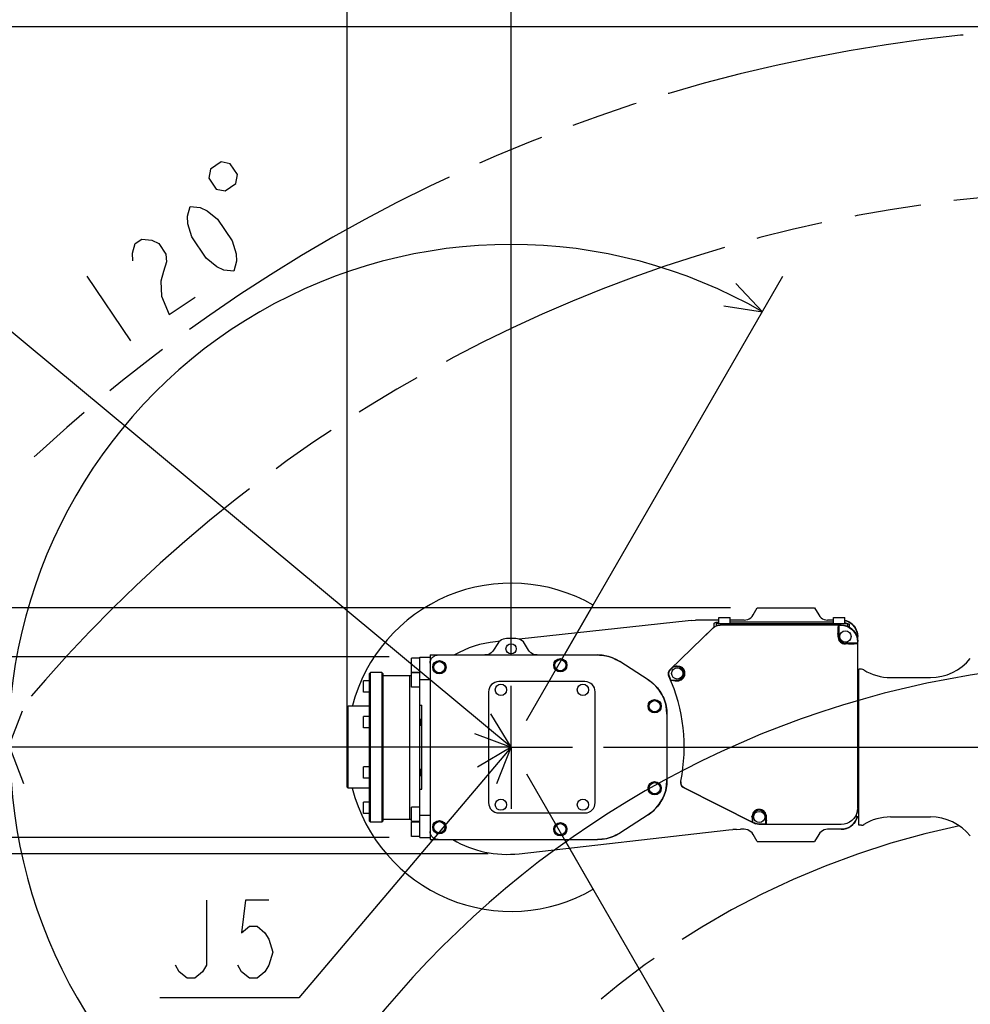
# Model space of a CAD drawing. Header units: millimetres. Extents: x 0 to 594, y 0 to 420.
# Tile 25 of 35: x 269 to 315, y 329 to 377. Entities that reach past the tile are written whole.
import ezdxf

# ---------------------------------------------------------------- set-up
doc = ezdxf.new("R2010")
doc.units = ezdxf.units.MM
doc.header["$LTSCALE"] = 32.67
doc.linetypes.add('CENTER', pattern=[0.6, 0.375, -0.075, 0.075, -0.075])
doc.linetypes.add('PHANTOM', pattern=[0.8, 0.45, -0.05, 0.1, -0.05, 0.1, -0.05])
doc.layers.get('0').update_dxf_attribs({"linetype": 'CONTINUOUS'})
for name, color, linetype in [('CRV', 7, 'CONTINUOUS'), ('DEFAULT_1', 7, 'CENTER'), ('DRA_ITEM', 7, 'CONTINUOUS'), ('DRIV_DIM', 7, 'CONTINUOUS')]:
    doc.layers.add(name, color=color, linetype=linetype)
doc.styles.get("Standard").update_dxf_attribs({"font": 'txt', "width": 0.8})
doc.dimstyles.new('DIMSTYLE_1', dxfattribs={"dimtxt": 3.8, "dimasz": 1.8, "dimexe": 0.18, "dimexo": 0.0625, "dimgap": 0.09, "dimtad": 1, "dimdec": 1, "dimlfac": 10, "dimdsep": 46, "dimtxsty": 'STANDARD', "dimblk": 'OPEN', "dimblk1": 'OPEN', "dimblk2": 'OPEN', "dimcen": 0.09, "dimadec": 0, "dimazin": 0, "dimtp": 0.1, "dimtm": 0.1, "dimtfac": 1, "dimtdec": 1, "dimtofl": 0, "dimtmove": 0, "dimatfit": 3, "dimldrblk": 'OPEN', "dimfxl": 1, "dimtolj": 1, "dimarcsym": 0})
doc.dimstyles.new('DIMSTYLE_2', dxfattribs={"dimtxt": 3.8, "dimasz": 1.8, "dimexe": 0.18, "dimexo": 0.0625, "dimgap": 0.09, "dimtad": 1, "dimdec": 3, "dimlfac": 10, "dimdsep": 46, "dimtxsty": 'STANDARD', "dimblk": 'OPEN', "dimblk1": 'OPEN', "dimblk2": 'OPEN', "dimcen": 0.09, "dimadec": 0, "dimazin": 0, "dimtp": 0.001, "dimtm": 0.001, "dimtfac": 1, "dimtdec": 3, "dimtofl": 0, "dimtmove": 0, "dimatfit": 3, "dimldrblk": 'OPEN', "dimfxl": 1, "dimtolj": 1, "dimarcsym": 0})
doc.dimstyles.new('DIMSTYLE_3', dxfattribs={"dimtxt": 3.8, "dimasz": 1.8, "dimexe": 0.18, "dimexo": 0.0625, "dimgap": 0.09, "dimtad": 1, "dimdec": 0, "dimlfac": 10, "dimdsep": 46, "dimtxsty": 'STANDARD', "dimblk": 'OPEN', "dimblk1": 'OPEN', "dimblk2": 'OPEN', "dimcen": 0.09, "dimadec": 0, "dimazin": 0, "dimtfac": 1, "dimtdec": 0, "dimtofl": 0, "dimtmove": 0, "dimatfit": 3, "dimldrblk": 'OPEN', "dimfxl": 1, "dimtolj": 1, "dimarcsym": 0})
doc.dimstyles.new('DIMSTYLE_6', dxfattribs={"dimtxt": 3.8, "dimasz": 1.8, "dimexe": 0.18, "dimexo": 0.0625, "dimgap": 0.09, "dimtad": 1, "dimdec": 3, "dimlfac": 10, "dimdsep": 46, "dimtxsty": 'STANDARD', "dimblk": 'OPEN', "dimblk1": 'OPEN', "dimblk2": 'OPEN', "dimcen": 0.09, "dimadec": 0, "dimazin": 0, "dimtp": 0.5, "dimtm": 0.5, "dimtfac": 1, "dimtdec": 3, "dimtofl": 0, "dimtmove": 0, "dimatfit": 3, "dimldrblk": 'OPEN', "dimfxl": 1, "dimtolj": 1, "dimarcsym": 0})

# ---------------------------------------------------------------- blocks, each defined once
blk = doc.blocks.new('_OPEN')
at = {"color": 0, "linetype": 'BYBLOCK'}
for p, q in [((0, 0), (-1, 0.342)), ((-1, -0.342), (0, 0)), ((-1, 0), (0, 0))]:
    blk.add_line(p, q, dxfattribs=at)
blk = doc.blocks.new('*D0')
at = {"layer": 'DRIV_DIM', "color": 2, "linetype": 'CONTINUOUS'}
for p, q in [((244.556, 299.887), (244.556, 402.206)), ((244.556, 400.206), (288.615, 400.206)), ((332.674, 400.206), (288.615, 400.206))]:
    blk.add_line(p, q, dxfattribs=at)
at = {"layer": 'DRIV_DIM', "color": 2, "linetype": 'CONTINUOUS', "xscale": 1.8, "yscale": 1.8, "zscale": 1.8, "rotation": 180}
blk.add_blockref('_OPEN', (244.556, 400.206), dxfattribs=at)
at = {"layer": 'DRIV_DIM', "color": 2, "linetype": 'CONTINUOUS', "xscale": 1.8, "yscale": 1.8, "zscale": 1.8}
blk.add_blockref('_OPEN', (332.674, 400.206), dxfattribs=at)
blk = doc.blocks.new('*D2')
at = {"layer": 'DRIV_DIM', "color": 2, "linetype": 'CONTINUOUS'}
for p, q in [((321.174, 376.505), (230.996, 376.505)), ((232.996, 376.505), (232.996, 321.446)), ((232.996, 266.387), (232.996, 321.446)), ((243.056, 266.387), (230.996, 266.387))]:
    blk.add_line(p, q, dxfattribs=at)
at = {"layer": 'DRIV_DIM', "color": 2, "linetype": 'CONTINUOUS', "xscale": 1.8, "yscale": 1.8, "zscale": 1.8}
for p, rotation in [((232.996, 376.505), 90), ((232.996, 266.387), 270)]:
    blk.add_blockref('_OPEN', p, dxfattribs=dict(at, rotation=rotation))
blk = doc.blocks.new('*D30')
at = {"layer": 'DRIV_DIM', "color": 2, "linetype": 'CONTINUOUS'}
for p, q in [((293.424, 342.686), (305.931, 364.348)), ((291.174, 341.387), (266.16, 341.387))]:
    blk.add_line(p, q, dxfattribs=at)
for points in [[(303.052, 362.914), (304.931, 362.616), (303.628, 364.003)], [(267.611, 343.208), (268.16, 341.387), (268.841, 343.163)]]:
    blk.add_lwpolyline(points, dxfattribs=at)
for start, end in [(60, 120), (120, 180)]:
    blk.add_arc((292.674, 341.387), 24.514, start, end, dxfattribs=at)
blk = doc.blocks.new('*D31')
at = {"layer": 'DRIV_DIM', "color": 2, "linetype": 'CONTINUOUS'}
for p, q in [((291.174, 341.387), (266.237, 341.387)), ((293.424, 340.088), (305.892, 318.492))]:
    blk.add_line(p, q, dxfattribs=at)
for points in [[(268.919, 339.611), (268.237, 341.387), (267.689, 339.565)], [(303.589, 318.838), (304.892, 320.224), (303.013, 319.926)]]:
    blk.add_lwpolyline(points, dxfattribs=at)
for start, end in [(180, 240), (240, 300)]:
    blk.add_arc((292.674, 341.387), 24.436, start, end, dxfattribs=at)
blk = doc.blocks.new('*D32')
at = {"layer": 'DRIV_DIM', "color": 2, "linetype": 'CONTINUOUS'}
for p, q in [((292.674, 345.887), (292.674, 385.816)), ((322.674, 354.972), (322.674, 385.816)), ((292.674, 383.816), (307.674, 383.816)), ((322.674, 383.816), (307.674, 383.816))]:
    blk.add_line(p, q, dxfattribs=at)
at = {"layer": 'DRIV_DIM', "color": 2, "linetype": 'CONTINUOUS', "xscale": 1.8, "yscale": 1.8, "zscale": 1.8, "rotation": 180}
blk.add_blockref('_OPEN', (292.674, 383.816), dxfattribs=at)
at = {"layer": 'DRIV_DIM', "color": 2, "linetype": 'CONTINUOUS', "xscale": 1.8, "yscale": 1.8, "zscale": 1.8}
blk.add_blockref('_OPEN', (322.674, 383.816), dxfattribs=at)
blk = doc.blocks.new('*D33')
at = {"layer": 'DRIV_DIM', "color": 2, "linetype": 'CONTINUOUS'}
for p, q in [((284.674, 344.837), (284.674, 385.816)), ((292.674, 345.887), (292.674, 385.816)), ((284.674, 383.816), (288.674, 383.816)), ((292.674, 383.816), (288.674, 383.816))]:
    blk.add_line(p, q, dxfattribs=at)
at = {"layer": 'DRIV_DIM', "color": 2, "linetype": 'CONTINUOUS', "xscale": 1.8, "yscale": 1.8, "zscale": 1.8, "rotation": 180}
blk.add_blockref('_OPEN', (284.674, 383.816), dxfattribs=at)
at = {"layer": 'DRIV_DIM', "color": 2, "linetype": 'CONTINUOUS', "xscale": 1.8, "yscale": 1.8, "zscale": 1.8}
blk.add_blockref('_OPEN', (292.674, 383.816), dxfattribs=at)
blk = doc.blocks.new('*D35')
at = {"layer": 'DRIV_DIM', "color": 2, "linetype": 'CONTINUOUS'}
for p, q in [((284.674, 342.887), (284.674, 393.685)), ((322.674, 354.972), (322.674, 393.685)), ((284.674, 391.685), (303.674, 391.685)), ((322.674, 391.685), (303.674, 391.685))]:
    blk.add_line(p, q, dxfattribs=at)
at = {"layer": 'DRIV_DIM', "color": 2, "linetype": 'CONTINUOUS', "xscale": 1.8, "yscale": 1.8, "zscale": 1.8, "rotation": 180}
blk.add_blockref('_OPEN', (284.674, 391.685), dxfattribs=at)
at = {"layer": 'DRIV_DIM', "color": 2, "linetype": 'CONTINUOUS', "xscale": 1.8, "yscale": 1.8, "zscale": 1.8}
blk.add_blockref('_OPEN', (322.674, 391.685), dxfattribs=at)
blk = doc.blocks.new('*D36')
at = {"layer": 'DRIV_DIM', "color": 2, "linetype": 'CONTINUOUS'}
for p, q in [((286.724, 345.787), (261.87, 345.787)), ((263.87, 345.787), (263.87, 341.387)), ((263.87, 336.987), (263.87, 341.387)), ((286.724, 336.987), (261.87, 336.987))]:
    blk.add_line(p, q, dxfattribs=at)
at = {"layer": 'DRIV_DIM', "color": 2, "linetype": 'CONTINUOUS', "xscale": 1.8, "yscale": 1.8, "zscale": 1.8}
for p, rotation in [((263.87, 345.787), 90), ((263.87, 336.987), 270)]:
    blk.add_blockref('_OPEN', p, dxfattribs=dict(at, rotation=rotation))
blk = doc.blocks.new('*D37')
at = {"layer": 'DRIV_DIM', "color": 2, "linetype": 'CONTINUOUS'}
for p, q in [((303.366, 348.187), (250.676, 348.187)), ((252.676, 348.187), (252.676, 342.192)), ((252.676, 336.198), (252.676, 342.192)), ((291.56, 336.198), (250.676, 336.198))]:
    blk.add_line(p, q, dxfattribs=at)
at = {"layer": 'DRIV_DIM', "color": 2, "linetype": 'CONTINUOUS', "xscale": 1.8, "yscale": 1.8, "zscale": 1.8}
for p, rotation in [((252.676, 348.187), 90), ((252.676, 336.198), 270)]:
    blk.add_blockref('_OPEN', p, dxfattribs=dict(at, rotation=rotation))
blk = doc.blocks.new('*D45')
at = {"layer": 'DRIV_DIM', "color": 2, "linetype": 'CONTINUOUS'}
for p, q in [((409.127, 341.387), (409.127, 350.355)), ((409.127, 350.355), (409.127, 339.887)), ((297.174, 341.387), (411.127, 341.387)), ((409.127, 334.387), (409.127, 339.887)), ((328.674, 338.387), (411.127, 338.387)), ((409.127, 338.387), (409.127, 334.387))]:
    blk.add_line(p, q, dxfattribs=at)
at = {"layer": 'DRIV_DIM', "color": 2, "linetype": 'CONTINUOUS', "xscale": 1.8, "yscale": 1.8, "zscale": 1.8}
for p, rotation in [((409.127, 341.387), 270), ((409.127, 338.387), 90)]:
    blk.add_blockref('_OPEN', p, dxfattribs=dict(at, rotation=rotation))
blk = doc.blocks.new('*D48')
at = {"layer": 'DRIV_DIM', "color": 2, "linetype": 'CONTINUOUS'}
for p, q in [((322.674, 299.887), (322.674, 347.511)), ((322.286, 296.938), (309.96, 250.936))]:
    blk.add_line(p, q, dxfattribs=at)
for points in [[(320.886, 344.861), (322.674, 345.511), (320.862, 346.092)], [(308.577, 252.776), (310.477, 252.868), (308.918, 253.959)]]:
    blk.add_lwpolyline(points, dxfattribs=at)
for start, end in [(90, 172.5), (172.5, 255)]:
    blk.add_arc((322.674, 298.387), 47.124, start, end, dxfattribs=at)

msp = doc.modelspace()

# ---------------------------------------------------------------- linework, layer by layer
at = {"color": 7, "linetype": 'CONTINUOUS'}
for p, q in [((304.47179, 347.83672), (304.67391, 348.18681)), ((304.67391, 348.18681), (307.47391, 348.18681)), ((307.47391, 348.18681), (307.67603, 347.83672)), ((301.3043, 347.55743), (293.06005, 346.65922)), ((301.48418, 347.57375), (301.30403, 347.5574)), ((301.48409, 347.57373), (301.66462, 347.58354)), ((301.84539, 347.58681), (301.66452, 347.58354)), ((302.79891, 347.58681), (301.84511, 347.58681)), ((302.79891, 347.41681), (302.79891, 347.71681)), ((302.79891, 347.71681), (303.3489, 347.71681)), ((303.34891, 347.41681), (303.34891, 347.71681)), ((304.03892, 347.58681), (303.34891, 347.58681)), ((308.39891, 347.58681), (308.10889, 347.58681)), ((308.39891, 347.41681), (308.39891, 347.71681)), ((308.39891, 347.71681), (308.9489, 347.71681)), ((308.94891, 347.41681), (308.94891, 347.71681)), ((302.52876, 347.20652), (300.43717, 345.185)), ((301.7726, 346.47569), (302.52607, 347.20517)), ((302.54941, 347.22639), (302.52607, 347.20517)), ((302.57391, 347.24598), (302.54941, 347.22639)), ((302.57391, 347.24598), (302.57391, 347.42494)), ((302.67391, 347.41681), (302.67391, 347.30275)), ((302.67391, 347.41681), (309.07391, 347.41681)), ((308.775, 347.34681), (302.87577, 347.34681)), ((308.39891, 347.4873), (303.34891, 347.4873)), ((308.64891, 347.33109), (308.63605, 347.30536)), ((308.64891, 347.33109), (308.64891, 346.78681)), ((308.64891, 347.33109), (308.75928, 347.33109)), ((309.03227, 347.44046), (309.08265, 347.41975)), ((309.07391, 347.41681), (309.07391, 347.28679)), ((309.17391, 347.24017), (309.17391, 347.36699)), ((292.89688, 346.68681), (292.45094, 346.68681)), ((308.61406, 346.89592), (308.61193, 346.78681)), ((309.56576, 346.90045), (309.57391, 346.78653)), ((309.57391, 338.42571), (309.57391, 346.7879)), ((292.02708, 346.45189), (291.82073, 346.12173)), ((292.11673, 346.55645), (291.91192, 346.53413)), ((293.52708, 346.12173), (293.32073, 346.45189)), ((309.55819, 346.46181), (308.97391, 346.46181)), ((309.12464, 346.42777), (308.97391, 346.42483)), ((309.55819, 346.46181), (309.53409, 346.44977)), ((309.55819, 346.53218), (309.55819, 346.46181)), ((309.57391, 346.54562), (309.57331, 346.55474)), ((287.82391, 345.03681), (287.82391, 345.73681)), ((288.22391, 345.73681), (287.82391, 345.73681)), ((288.22391, 336.98681), (288.22391, 345.78681)), ((288.22391, 345.78681), (288.72391, 345.78681)), ((288.72391, 345.88681), (288.72391, 336.88681)), ((288.72391, 345.88681), (296.88671, 345.88681)), ((297.11467, 345.87377), (296.88671, 345.88681)), ((297.33965, 345.83482), (297.11467, 345.87377)), ((297.55873, 345.77048), (297.33965, 345.83482)), ((297.76904, 345.68158), (297.55873, 345.77048)), ((297.96785, 345.56927), (297.76904, 345.68158)), ((299.35574, 344.67706), (297.96785, 345.56927)), ((300.591, 345.31181), (300.45603, 345.18136)), ((300.591, 345.31181), (300.6841, 345.33559)), ((300.77391, 345.31181), (300.591, 345.31181)), ((309.62391, 337.58681), (309.62391, 345.18681)), ((309.76616, 345.18681), (309.62391, 345.18681)), ((285.77391, 344.98681), (285.82391, 345.03681)), ((285.77391, 337.78681), (285.77391, 344.98681)), ((285.82391, 337.73681), (285.82391, 345.03681)), ((286.37391, 345.03681), (285.82391, 345.03681)), ((286.37391, 345.03681), (286.37391, 337.73681)), ((286.42391, 344.98681), (286.37391, 345.03681)), ((286.42391, 344.98681), (286.42391, 337.78681)), ((286.42391, 344.88681), (287.82391, 344.88681)), ((287.72391, 344.88681), (287.72391, 337.88681)), ((288.22391, 345.03681), (287.82391, 345.03681)), ((287.82391, 344.31342), (287.82391, 345.01342)), ((288.22391, 345.01342), (287.82391, 345.01342)), ((288.22391, 344.69589), (288.72391, 344.69589)), ((299.5569, 344.52922), (299.35574, 344.67706)), ((309.62391, 344.78681), (309.57391, 344.78681)), ((311.18037, 344.78681), (313.12391, 344.78681)), ((285.47391, 344.06822), (285.47391, 344.61822)), ((285.77391, 344.61822), (285.47391, 344.61822)), ((288.22391, 344.31342), (287.82391, 344.31342)), ((296.27391, 344.58681), (292.07391, 344.58681)), ((300.52701, 344.63962), (300.46965, 344.66181)), ((300.46965, 344.66181), (300.77391, 344.66181)), ((300.66627, 344.62953), (300.77391, 344.6255)), ((285.77391, 344.06822), (285.47391, 344.06822)), ((291.57391, 344.08681), (291.57391, 338.68681)), ((296.77391, 338.68681), (296.77391, 344.08681)), ((284.67391, 343.33681), (284.72391, 343.38681)), ((284.67391, 339.43683), (284.67391, 343.33679)), ((284.72391, 339.38681), (284.72391, 343.38681)), ((285.77391, 343.38681), (284.72391, 343.38681)), ((288.22391, 343.43437), (288.32391, 343.43437)), ((288.32391, 339.33925), (288.32391, 343.43437)), ((285.47391, 342.33639), (285.47391, 342.88639)), ((285.77391, 342.88639), (285.47391, 342.88639)), ((288.22391, 342.76139), (288.27391, 342.76139)), ((288.27391, 342.76139), (288.27391, 342.46139)), ((300.27391, 342.99528), (300.27391, 339.77834)), ((285.77391, 342.33639), (285.47391, 342.33639)), ((288.22391, 342.46139), (288.27391, 342.46139)), ((285.47391, 339.88722), (285.47391, 340.43722)), ((285.77391, 340.43722), (285.47391, 340.43722)), ((285.77391, 339.88722), (285.47391, 339.88722)), ((288.22391, 340.31222), (288.27391, 340.31222)), ((288.22391, 340.01222), (288.27391, 340.01222)), ((288.27391, 340.31222), (288.27391, 340.01222)), ((284.67391, 339.43681), (284.72391, 339.38681)), ((300.25832, 339.52918), (300.27391, 339.77834)), ((304.52495, 337.68168), (301.08303, 339.42546)), ((301.10976, 339.41261), (304.5275, 337.68073)), ((285.77391, 339.38681), (284.72391, 339.38681)), ((288.22391, 339.33925), (288.32391, 339.33925)), ((285.47391, 338.15539), (285.47391, 338.70539)), ((285.77391, 338.70539), (285.47391, 338.70539)), ((287.82391, 337.7602), (287.82391, 338.4602)), ((288.22391, 338.4602), (287.82391, 338.4602)), ((285.77391, 338.15539), (285.47391, 338.15539)), ((288.22391, 338.07773), (288.72391, 338.07773)), ((292.07391, 338.18681), (296.27391, 338.18681)), ((299.35574, 338.09656), (297.96785, 337.20434)), ((304.44891, 337.98681), (304.44891, 337.73818)), ((305.09891, 337.64253), (305.09891, 337.98681)), ((305.12146, 337.81341), (305.12782, 337.98681)), ((309.52391, 337.98683), (309.52391, 338.11552)), ((309.62391, 337.98681), (309.52391, 337.98681)), ((309.53479, 337.93855), (309.54637, 337.98681)), ((309.57301, 338.41546), (309.57391, 338.42799)), ((311.18037, 337.98681), (313.12391, 337.98681)), ((285.77391, 337.78681), (285.82391, 337.73681)), ((286.37391, 337.73681), (285.82391, 337.73681)), ((286.42391, 337.78681), (286.37391, 337.73681)), ((286.42391, 337.88681), (287.82391, 337.88681)), ((288.22391, 337.7602), (287.82391, 337.7602)), ((287.82391, 337.03681), (287.82391, 337.73681)), ((288.22391, 337.73681), (287.82391, 337.73681)), ((304.44891, 337.73818), (304.4367, 337.77175)), ((304.44891, 337.73818), (304.53126, 337.69645)), ((308.775, 337.62681), (304.7532, 337.62681)), ((305.09891, 337.64253), (304.75695, 337.64253)), ((305.11038, 337.66549), (305.09891, 337.64253)), ((309.76616, 337.58681), (309.62391, 337.58681)), ((288.22391, 337.03681), (287.82391, 337.03681)), ((293.05951, 336.19766), (303.29423, 337.35518)), ((297.33965, 336.93879), (297.55873, 337.00313)), ((297.55873, 337.00313), (297.76904, 337.09204)), ((297.76904, 337.09204), (297.96785, 337.20434)), ((303.29395, 337.35514), (303.48084, 337.37274)), ((303.66807, 337.38329), (303.48074, 337.37273)), ((303.66797, 337.38329), (303.85565, 337.38681)), ((304.03892, 337.38681), (303.85537, 337.38681)), ((304.67391, 336.78681), (304.47179, 337.13689)), ((307.67603, 337.13689), (307.47391, 336.78681)), ((308.775, 337.38681), (308.10889, 337.38681)), ((308.88774, 337.39495), (308.77391, 337.38681)), ((288.22391, 336.98681), (288.72391, 336.98681)), ((288.72391, 336.88681), (296.88671, 336.88681)), ((296.88671, 336.88681), (297.11467, 336.89985)), ((297.11467, 336.89985), (297.33965, 336.93879)), ((304.67391, 336.78681), (307.47391, 336.78681))]:
    msp.add_line(p, q, dxfattribs=at)
for points in [[(304.03892, 347.58681), (304.12572, 347.5944), (304.20988, 347.61695), (304.28884, 347.65377), (304.36021, 347.70374), (304.42181, 347.76535), (304.47179, 347.83672)], [(307.67603, 347.83672), (307.726, 347.76535), (307.78761, 347.70374), (307.85898, 347.65377), (307.93794, 347.61695), (308.0221, 347.5944), (308.10889, 347.58681)], [(308.94891, 347.56536), (308.99925, 347.5544), (309.10618, 347.51452), (309.20636, 347.45981), (309.29773, 347.3914), (309.37845, 347.31066), (309.44687, 347.21926), (309.50159, 347.11904), (309.54149, 347.01204), (309.56576, 346.90045)], [(309.57391, 346.7879), (309.56406, 346.91308), (309.53479, 347.03506), (309.48683, 347.15088), (309.42138, 347.25771), (309.34005, 347.35295), (309.24481, 347.43428), (309.13798, 347.49973), (309.02217, 347.54769), (308.94891, 347.56527)], [(302.52876, 347.20652), (302.6037, 347.26618), (302.68862, 347.31041), (302.78043, 347.33762), (302.87577, 347.34681)], [(302.57391, 347.42494), (302.57769, 347.43365), (302.58938, 347.4454), (302.60915, 347.45838), (302.63661, 347.47034), (302.67121, 347.47923), (302.71117, 347.48322)], [(302.71117, 347.48322), (302.77156, 347.48464), (302.79891, 347.48509)], [(308.61406, 346.89592), (308.61635, 346.99596), (308.61926, 347.08899), (308.62277, 347.17095), (308.62682, 347.23718), (308.63131, 347.28315), (308.63605, 347.30536)], [(308.75928, 347.33109), (308.89822, 347.31894), (309.03281, 347.28289), (309.159, 347.22407), (309.27299, 347.14426), (309.37136, 347.04589), (309.45117, 346.9319), (309.50999, 346.80571), (309.54604, 346.67112), (309.55819, 346.53218)], [(308.775, 347.34681), (308.91394, 347.33466), (309.04853, 347.29862)], [(308.94891, 347.46507), (308.9741, 347.45922), (309.03227, 347.44046)], [(309.04853, 347.29862), (309.17471, 347.2398), (309.28871, 347.15999), (309.38709, 347.06161), (309.4669, 346.94761), (309.52572, 346.82143), (309.56176, 346.68684), (309.57391, 346.5479)], [(309.08265, 347.41975), (309.12306, 347.39972), (309.15182, 347.38313), (309.16857, 347.37195), (309.17391, 347.36699)], [(292.45094, 346.68681), (292.36701, 346.67971), (292.28547, 346.65863), (292.20863, 346.62415), (292.13868, 346.57727), (292.07758, 346.5193), (292.02708, 346.45189)], [(293.32073, 346.45189), (293.27023, 346.5193), (293.20914, 346.57727), (293.13918, 346.62415), (293.06235, 346.65863), (292.98081, 346.67971), (292.89688, 346.68681)], [(308.61193, 346.78681), (308.61748, 346.71693), (308.63508, 346.65356), (308.66196, 346.598), (308.69621, 346.5501), (308.73716, 346.50914), (308.78501, 346.47492), (308.84053, 346.44803), (308.90395, 346.4304), (308.97391, 346.42483)], [(291.82073, 346.12173), (291.77023, 346.05432), (291.70914, 345.99635), (291.63918, 345.94946), (291.56235, 345.91499), (291.48081, 345.8939), (291.39688, 345.88681)], [(293.95094, 345.88681), (293.86701, 345.8939), (293.78547, 345.91499), (293.70863, 345.94946), (293.63868, 345.99635), (293.57758, 346.05432), (293.52708, 346.12173)], [(309.12464, 346.42777), (309.22469, 346.43006), (309.31771, 346.43297), (309.39967, 346.43648), (309.46591, 346.44053), (309.51188, 346.44502), (309.53409, 346.44977)], [(288.72391, 345.48694), (288.72503, 345.51684), (288.72837, 345.54657), (288.73393, 345.57595), (288.74167, 345.60484), (288.75155, 345.63307), (288.76351, 345.66047), (288.77748, 345.68691), (288.79338, 345.71222), (288.81114, 345.73628), (288.83064, 345.75894), (288.85178, 345.78008), (288.87444, 345.79958), (288.89849, 345.81733), (288.92381, 345.83324), (288.95024, 345.84721), (288.97765, 345.85917), (289.00587, 345.86904), (289.03476, 345.87678), (289.06415, 345.88234), (289.09387, 345.88569), (289.12377, 345.88681)], [(296.88671, 345.88681), (296.99051, 345.88411), (297.09402, 345.87603)], [(297.09402, 345.87603), (297.19698, 345.86259), (297.2991, 345.84381)], [(297.2991, 345.84381), (297.40011, 345.81977), (297.49973, 345.79051)], [(297.49973, 345.79051), (297.5977, 345.75612), (297.69375, 345.71668)], [(297.69375, 345.71668), (297.78763, 345.67232), (297.87908, 345.62314), (297.96785, 345.56927)], [(300.37211, 344.84676), (300.35289, 344.90465), (300.34578, 344.96615), (300.35134, 345.02715), (300.36897, 345.08519), (300.39805, 345.13867), (300.43717, 345.185)], [(300.39082, 344.84347), (300.37537, 344.88647), (300.36663, 344.93143), (300.36484, 344.9772), (300.37005, 345.02271), (300.38215, 345.0669), (300.40084, 345.10872), (300.42569, 345.14719), (300.45603, 345.18136)], [(300.77391, 345.34485), (300.73134, 345.34157), (300.70142, 345.33848), (300.6841, 345.33559)], [(300.77391, 345.34485), (300.78694, 345.3455), (300.80032, 345.34564), (300.81405, 345.34524), (300.82849, 345.34422), (300.8442, 345.3424), (300.86179, 345.33949), (300.88176, 345.33503), (300.90452, 345.32839), (300.92986, 345.31892), (300.95702, 345.30612), (300.98479, 345.28984)], [(300.77391, 344.6255), (300.85105, 344.63088), (300.91863, 344.64985), (300.97718, 344.67895), (301.02705, 344.71589), (301.06839, 344.75898), (301.10116, 344.80669), (301.12525, 344.8573), (301.14064, 344.9084), (301.14814, 344.95852), (301.14863, 345.00795), (301.14219, 345.05788), (301.12797, 345.10897), (301.10518, 345.15975), (301.07364, 345.20801), (301.03349, 345.25189), (300.98479, 345.28984)], [(299.35574, 344.67706), (299.43841, 344.62095), (299.51817, 344.56078)], [(299.51817, 344.56078), (299.59482, 344.4967), (299.66818, 344.42888), (299.73805, 344.35748), (299.80427, 344.28268), (299.86666, 344.20467), (299.92508, 344.12364), (299.97938, 344.03979), (300.02943, 343.95333), (300.07509, 343.86449), (300.11626, 343.77347), (300.15283, 343.68051), (300.18471, 343.58584), (300.21182, 343.48969), (300.2341, 343.3923), (300.25148, 343.29392)], [(300.27391, 342.99528), (300.25832, 343.24444), (300.21182, 343.48969), (300.13512, 343.72722), (300.02943, 343.95333), (299.89638, 344.16452), (299.73805, 344.35748), (299.5569, 344.52922)], [(300.66627, 344.62953), (300.63739, 344.63069), (300.61167, 344.63189), (300.58917, 344.63312), (300.56993, 344.63438), (300.554, 344.63566), (300.54145, 344.63696), (300.5324, 344.63828), (300.52701, 344.63962)], [(300.25148, 343.29392), (300.26393, 343.19479), (300.27141, 343.09516), (300.27391, 342.99528)], [(299.35574, 338.09656), (299.5569, 338.2444), (299.73805, 338.41614), (299.89638, 338.6091), (300.02943, 338.82028), (300.13512, 339.0464), (300.21182, 339.28393), (300.25832, 339.52918)], [(300.26393, 339.57882), (300.25148, 339.47969), (300.2341, 339.38131), (300.21182, 339.28393), (300.18471, 339.18778), (300.15283, 339.09311), (300.11626, 339.00015), (300.07509, 338.90913), (300.02943, 338.82028), (299.97938, 338.73383), (299.92508, 338.64998), (299.86666, 338.56895), (299.80427, 338.49094), (299.73805, 338.41614), (299.66818, 338.34474), (299.59482, 338.27691)], [(300.27391, 339.77834), (300.27141, 339.67845), (300.26393, 339.57882)], [(301.10976, 339.41261), (301.06314, 339.4419), (301.02205, 339.47991), (300.98886, 339.52471), (300.96485, 339.5741), (300.95012, 339.62784), (300.94561, 339.68361), (300.95136, 339.73836)], [(299.59482, 338.27691), (299.51817, 338.21284), (299.43841, 338.15267), (299.35574, 338.09656)], [(304.42014, 337.98681), (304.42007, 338.01382), (304.42214, 338.04082)], [(304.42014, 337.98681), (304.42434, 337.89973), (304.42861, 337.83451), (304.43278, 337.79225), (304.4367, 337.77175)], [(305.12782, 337.98681), (305.12221, 338.06391), (305.10278, 338.13128), (305.07307, 338.18945), (305.03545, 338.23874), (304.99166, 338.27928), (304.94335, 338.31099), (304.89245, 338.33374), (304.84134, 338.3477), (304.79121, 338.35376), (304.74156, 338.3527), (304.69118, 338.34438), (304.63992, 338.32784), (304.58953, 338.30237), (304.54233, 338.26792), (304.50015, 338.22463), (304.46466, 338.17251), (304.43777, 338.11137), (304.42214, 338.04082)], [(309.57391, 338.42571), (309.56176, 338.28678), (309.52572, 338.15219), (309.4669, 338.026), (309.38709, 337.91201), (309.28871, 337.81363), (309.17471, 337.73382), (309.04853, 337.675), (308.91394, 337.63895), (308.775, 337.62681)], [(309.54698, 337.98681), (309.54149, 337.96157), (309.50159, 337.85458), (309.44687, 337.75436), (309.37845, 337.66295), (309.29773, 337.58222), (309.20636, 337.51381), (309.10618, 337.4591), (308.99925, 337.41921), (308.88774, 337.39495)], [(309.52391, 338.11552), (309.55229, 338.2127), (309.56867, 338.30919), (309.57391, 338.4035)], [(304.52495, 337.68168), (304.59712, 337.65194), (304.59768, 337.65181)], [(304.7532, 337.62681), (304.67545, 337.6329), (304.5996, 337.65102), (304.5275, 337.68073)], [(304.75695, 337.64253), (304.67921, 337.64862), (304.60336, 337.66674), (304.53126, 337.69645)], [(305.12146, 337.81341), (305.11893, 337.75417), (305.1162, 337.70921), (305.11333, 337.67945), (305.11038, 337.66549)], [(308.775, 337.38681), (308.90018, 337.39665), (309.02217, 337.42592), (309.13798, 337.47388), (309.24481, 337.53933), (309.34005, 337.62067), (309.42138, 337.71591), (309.48683, 337.82273), (309.53479, 337.93855)], [(289.12377, 336.88681), (289.09387, 336.88793), (289.06415, 336.89127), (289.03476, 336.89683), (289.00587, 336.90457), (288.97765, 336.91445), (288.95024, 336.92641), (288.92381, 336.94038), (288.89849, 336.95628), (288.87444, 336.97404), (288.85178, 336.99354), (288.83064, 337.01468), (288.81114, 337.03734), (288.79338, 337.06139), (288.77748, 337.08671), (288.76351, 337.11314), (288.75155, 337.14055), (288.74167, 337.16877), (288.73393, 337.19766), (288.72837, 337.22705), (288.72503, 337.25677), (288.72391, 337.28667)], [(297.5977, 337.0175), (297.49973, 336.98311), (297.40011, 336.95385)], [(297.78763, 337.1013), (297.69375, 337.05693), (297.5977, 337.0175)], [(297.96785, 337.20434), (297.87908, 337.15048), (297.78763, 337.1013)], [(304.47179, 337.13689), (304.42181, 337.20827), (304.36021, 337.26987), (304.28884, 337.31985), (304.20988, 337.35667), (304.12572, 337.37921), (304.03892, 337.38681)], [(308.10889, 337.38681), (308.0221, 337.37921), (307.93794, 337.35667), (307.85898, 337.31985), (307.78761, 337.26987), (307.726, 337.20827), (307.67603, 337.13689)], [(297.19698, 336.91103), (297.09402, 336.89759), (296.99051, 336.8895), (296.88671, 336.88681)], [(297.40011, 336.95385), (297.2991, 336.9298), (297.19698, 336.91103)]]:
    msp.add_lwpolyline(points, dxfattribs=at)
for centre, radius in [((308.97391, 346.78681), 0.275), ((292.67391, 346.18681), 0.25), ((295.07391, 345.38681), 0.325), ((295.07391, 345.38681), 0.275), ((289.17391, 345.28681), 0.325), ((289.17391, 345.28681), 0.275), ((300.77391, 344.98681), 0.275), ((292.17391, 344.18681), 0.275), ((296.17391, 344.18681), 0.275), ((299.67391, 343.38681), 0.325), ((299.67391, 343.38681), 0.275), ((299.67391, 339.38681), 0.325), ((299.67391, 339.38681), 0.275), ((292.17391, 338.58681), 0.275), ((296.17391, 338.58681), 0.275), ((304.77391, 337.98681), 0.275), ((289.17391, 337.48681), 0.325), ((289.17391, 337.48681), 0.275), ((295.07391, 337.38681), 0.325), ((295.07391, 337.38681), 0.275)]:
    msp.add_circle(centre, radius, dxfattribs=at)
for centre, radius, start, end in [((308.97391, 346.78681), 0.325, 180, 270), ((292.47513, 341.36472), 5.2, 96.21787, 119.525897), ((313.12391, 347.28681), 2.5, 270, 320.977197), ((300.59813, 344.978), 0.25909, 134.073224, 204.379619), ((300.77391, 344.98681), 0.325, 270, 90), ((309.76616, 344.98681), 0.2, 58.413662, 90), ((311.18037, 347.28681), 2.5, 238.413662, 270), ((292.67391, 341.38681), 8.44, 348.736963, 24.201509), ((292.67391, 341.38681), 8.45572, 22.787327, 24.129211), ((292.07391, 344.08681), 0.5, 90, 180), ((296.27391, 344.08681), 0.5, 0, 90), ((301.20012, 339.65658), 0.25909, 168.528732, 243.131787), ((292.07391, 338.68681), 0.5, 180, 270), ((296.27391, 338.68681), 0.5, 270, 360), ((304.77391, 337.98681), 0.325, 0, 180), ((311.18037, 335.48681), 2.5, 90, 121.586338), ((313.12391, 335.48681), 2.5, 39.022803, 90), ((309.76616, 337.78681), 0.2, 270, 301.586338), ((292.47513, 341.36472), 5.2, 239.524818, 276.452556)]:
    msp.add_arc(centre, radius, start, end, dxfattribs=at)
at = {"layer": 'CRV', "color": 2, "linetype": 'PHANTOM'}
for p, q in [((295.27198, 345.88681), (296.67391, 348.31501)), ((295.27198, 336.88681), (296.67391, 334.4586))]:
    msp.add_line(p, q, dxfattribs=at)
for centre, radius, start, end in [((322.67391, 298.38681), 78.11824, 0, 255), ((322.67391, 298.38681), 70.14588, 359.4857139, 254.4857139), ((292.67391, 341.38681), 8, 60, 165.519312), ((292.67391, 341.38681), 8, 194.480688, 300), ((322.67391, 298.38681), 40, 101.739343, 255)]:
    msp.add_arc(centre, radius, start, end, dxfattribs=at)
at = {"layer": 'DEFAULT_1', "color": 7, "linetype": 'CENTER'}
for q in [(292.67391, 344.38682), (289.6739, 341.38681), (292.67391, 338.3868), (295.67392, 341.38681)]:
    msp.add_line((292.67391, 341.38681), q, dxfattribs=at)
at = {"layer": 'DRA_ITEM', "color": 2, "linetype": 'CONTINUOUS'}
for p, q in [((292.67391, 341.38681), (265.53318, 363.94456)), ((292.67391, 341.38681), (265.53318, 363.94456)), ((292.67391, 341.38681), (282.32265, 329.17553)), ((292.67391, 341.38681), (282.32265, 329.17553)), ((281.62065, 329.17553), (275.54065, 329.17553)), ((281.62065, 329.17553), (275.54065, 329.17553)), ((282.32265, 329.17553), (281.62065, 329.17553)), ((282.32265, 329.17553), (281.62065, 329.17553))]:
    msp.add_line(p, q, dxfattribs=at)
for points in [[(290.89611, 342.06389), (292.67391, 341.38681), (291.68313, 343.0108)], [(290.89611, 342.06389), (292.67391, 341.38681), (291.68313, 343.0108)], [(291.97961, 339.61566), (292.67391, 341.38681), (291.04038, 340.41183)], [(291.97961, 339.61566), (292.67391, 341.38681), (291.04038, 340.41183)], [(277.82064, 333.92553), (277.82064, 330.75885), (277.63065, 330.4422), (277.25064, 330.12551), (276.87065, 330.12551), (276.49065, 330.4422), (276.30066, 330.75885)], [(280.86065, 333.92553), (279.72065, 333.92553), (279.53064, 332.34221), (279.91064, 332.65886), (280.29065, 332.65886), (280.67066, 332.34221), (280.86065, 332.02552), (281.05064, 331.39219), (280.86065, 330.75885), (280.67066, 330.4422), (280.29065, 330.12551), (279.91064, 330.12551), (279.53064, 330.4422), (279.34065, 330.75885)]]:
    msp.add_lwpolyline(points, dxfattribs=at)
at = {"layer": 'DRIV_DIM', "color": 2, "linetype": 'CONTINUOUS'}
msp.add_line((271.98429, 364.35273), (274.10957, 361.20266), dxfattribs=at)
for points in [[(277.93028, 369.12834), (278.2845, 368.60333), (278.72411, 368.51791), (279.24914, 368.87212), (279.33454, 369.31175), (278.98033, 369.83676), (278.5407, 369.92217), (278.01569, 369.56796), (277.93028, 369.12834)], [(279.14975, 364.60311), (278.65762, 364.65307), (278.32301, 364.80933), (277.81129, 365.22807), (277.10287, 366.27812), (276.90615, 366.90939), (276.88655, 367.27818), (277.02445, 367.75319), (277.51657, 367.70323), (277.85119, 367.54697), (278.36291, 367.12823), (279.07133, 366.07818), (279.26804, 365.44691), (279.28764, 365.07812), (279.14975, 364.60311)], [(274.22856, 365.10288), (274.20897, 365.47167), (274.34686, 365.94672), (274.66188, 366.15924), (275.15399, 366.10925), (275.4886, 365.95303), (275.84281, 365.42798), (275.86242, 365.05923), (275.72451, 364.58419), (275.58662, 364.10914), (275.62583, 363.3716), (275.99963, 362.47781), (277.25967, 363.32792)]]:
    msp.add_lwpolyline(points, dxfattribs=at)

# ---------------------------------------------------------------- dimensions: what is measured, and where the dimension line sits
for base, p1, p2, angle, dimstyle, picture, middle in [((244.55567, 400.20631), (332.67391, 399.20631), (244.55567, 299.88681), 180, 'DIMSTYLE_1', '*D0', (280.84395, 401.15631)), ((284.67391, 391.68477), (322.67391, 354.97213), (284.67391, 342.88681), 180, 'DIMSTYLE_2', '*D35', (299.45667, 392.63477)), ((284.67391, 383.81567), (292.67391, 345.88682), (284.67391, 344.83681), 180, 'DIMSTYLE_2', '*D33', (286.18646, 384.76567)), ((292.67391, 383.81567), (322.67391, 354.97213), (292.67391, 345.88682), 180, 'DIMSTYLE_2', '*D32', (301.58782, 384.76567)), ((232.99592, 376.50504), (243.05567, 266.38681), (321.17391, 376.50504), 90, 'DIMSTYLE_1', '*D2', (232.04592, 322.38018)), ((409.12704, 341.38681), (328.67391, 338.38681), (297.17392, 341.38681), 90, 'DIMSTYLE_2', '*D45', (408.17704, 344.27524)), ((252.67578, 336.19766), (303.36614, 348.18681), (291.55951, 336.19766), 270, 'DIMSTYLE_3', '*D37', (251.72578, 337.56726)), ((263.86992, 336.98681), (286.72391, 345.78681), (286.72391, 336.98681), 270, 'DIMSTYLE_3', '*D36', (262.91992, 338.55936))]:
    dim = msp.add_linear_dim(base=base, p1=p1, p2=p2, angle=angle, dimstyle=dimstyle, dxfattribs=at)
    dim.commit()
    dim.dimension.update_dxf_attribs({"geometry": picture, "text_midpoint": middle, "dimtype": 160})
for base, line1, line2, picture, middle in [((280.41701, 362.61638), ((293.42391, 342.68585), (305.93081, 364.34843)), ((266.16011, 341.38681), (291.17391, 341.38681)), '*D30', (272.84953, 360.35253)), ((275.95283, 304.53775), ((322.67391, 299.88681), (322.67391, 347.51104)), ((309.95962, 250.93644), (322.28568, 296.93792)), '*D48', (270.09018, 288.12204)), ((280.4557, 320.22425), ((291.17391, 341.38681), (266.23749, 341.38681)), ((305.89211, 318.4922), (293.42391, 340.08777)), '*D31', (264.51191, 328.4119))]:
    dim = msp.add_angular_dim_2l(base=base, line1=line1, line2=line2, dimstyle='DIMSTYLE_6', dxfattribs=at)
    dim.commit()
    dim.dimension.update_dxf_attribs({"geometry": picture, "text_midpoint": middle, "dimtype": 162})

doc.saveas('drawing.dxf')
